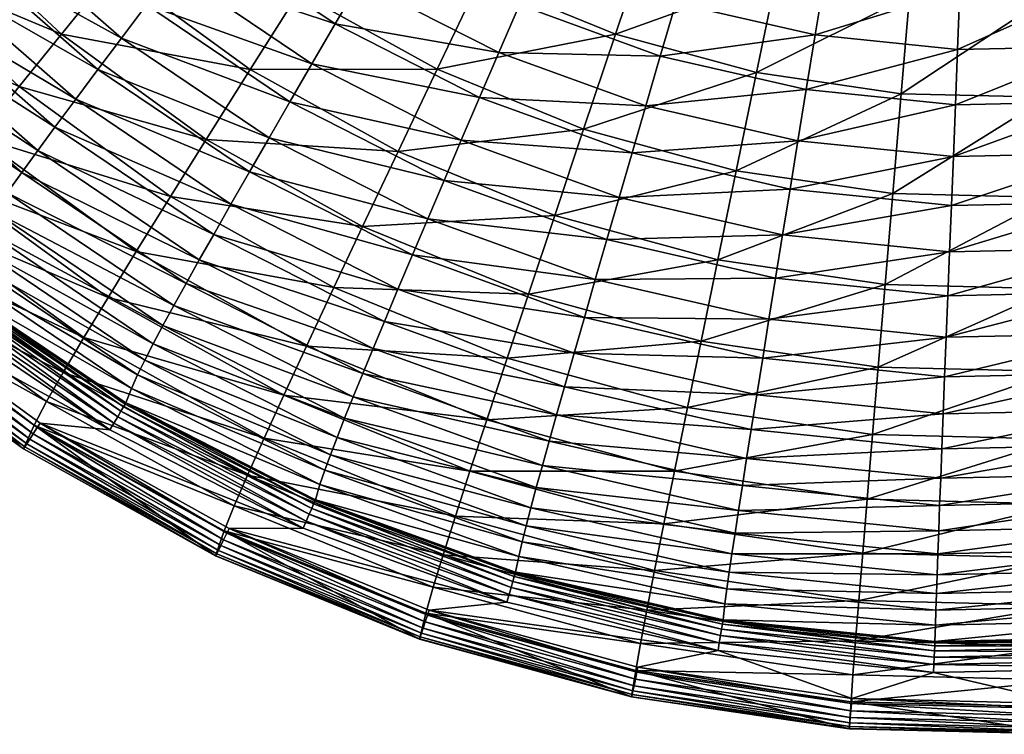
# Model space of a CAD drawing. Extents: x -0.182 to 0.135, y -0.168 to 0.
# Tile 249 of 256: x 0.044 to 0.076, y -0.146 to -0.122. Entities that reach past the tile are written whole.
import ezdxf

# ---------------------------------------------------------------- set-up
doc = ezdxf.new("R2010")
doc.units = 0
doc.layers.add('mesh', color=7, linetype='CONTINUOUS')

msp = doc.modelspace()

# ---------------------------------------------------------------- meshes
at = {"layer": 'mesh'}
mesh = msp.add_polyface(dxfattribs=at)
corners = [(0.072883, -0.121695, -0.371639), (0.07322, -0.117728, -0.373604), (0.068578, -0.121064, -0.371633), (0.072614, -0.124867, -0.369536), (0.067931, -0.12418, -0.36953), (0.077232, -0.121802, -0.37164), (0.07709, -0.117823, -0.373605), (0.077345, -0.124983, -0.369537), (0.07234, -0.128103, -0.366719), (0.081562, -0.121385, -0.371636), (0.080944, -0.117452, -0.373602), (0.07746, -0.128229, -0.36672), (0.082056, -0.124529, -0.369534), (0.082558, -0.127738, -0.366716), (0.077564, -0.131179, -0.363332), (0.083014, -0.130654, -0.363328), (0.074596, -0.11946, -0.369508), (0.074513, -0.121521, -0.368294), (0.070138, -0.121074, -0.36829), (0.07874, -0.119371, -0.369507), (0.07891, -0.121426, -0.368293), (0.082842, -0.118774, -0.369502), (0.083263, -0.120792, -0.368287), (0.069828, -0.122966, -0.366937), (0.074437, -0.123436, -0.366941), (0.079069, -0.123336, -0.36694), (0.083653, -0.122668, -0.366935), (0.069539, -0.124733, -0.365433), (0.074366, -0.125225, -0.365437), (0.079216, -0.125121, -0.365437), (0.069268, -0.126392, -0.363761), (0.074299, -0.126905, -0.363765), (0.079354, -0.126796, -0.363764), (0.084017, -0.124421, -0.36543), (0.069013, -0.127956, -0.361897), (0.074236, -0.128489, -0.361902), (0.079485, -0.128376, -0.361901), (0.084358, -0.126067, -0.363758), (0.068773, -0.129435, -0.359815), (0.074177, -0.129987, -0.35982), (0.079608, -0.12987, -0.359819), (0.08468, -0.127619, -0.361894)]
mesh.append_faces([[corners[k] for k in face] for face in [(0, 1, 2, 2), (3, 0, 4, 4), (5, 0, 3, 3), (5, 6, 0, 0), (7, 3, 8, 8), (7, 5, 3, 3), (9, 5, 7, 7), (9, 10, 5, 5), (11, 7, 8, 8), (12, 7, 11, 11), (12, 9, 7, 7), (13, 12, 11, 11), (14, 15, 13, 13), (16, 17, 18, 18), (19, 20, 17, 17), (21, 22, 20, 20), (17, 23, 18, 18), (17, 24, 23, 23), (20, 24, 17, 17), (20, 25, 24, 24), (22, 25, 20, 20), (22, 26, 25, 25), (24, 27, 23, 23), (24, 28, 27, 27), (25, 28, 24, 24), (25, 29, 28, 28), (26, 29, 25, 25), (28, 30, 27, 27), (28, 31, 30, 30), (29, 31, 28, 28), (29, 32, 31, 31), (33, 32, 29, 29), (31, 34, 30, 30), (31, 35, 34, 34), (32, 35, 31, 31), (32, 36, 35, 35), (37, 36, 32, 32), (35, 38, 34, 34), (35, 39, 38, 38), (36, 39, 35, 35), (36, 40, 39, 39), (41, 40, 36, 36)]])
mesh = msp.add_polyface(dxfattribs=at)
corners = [(0.05154, -0.124079, -0.36327), (0.047112, -0.120858, -0.363242), (0.045427, -0.122939, -0.359154), (0.053113, -0.121587, -0.366662), (0.057588, -0.124078, -0.366684), (0.058983, -0.121148, -0.369504), (0.050114, -0.126347, -0.359184), (0.056323, -0.126742, -0.363294), (0.062331, -0.126012, -0.366701), (0.054848, -0.118845, -0.369484), (0.048971, -0.118574, -0.366636), (0.055176, -0.129166, -0.359208), (0.048957, -0.128196, -0.354806), (0.061393, -0.128809, -0.363312), (0.054247, -0.131141, -0.354831), (0.060957, -0.120352, -0.366914), (0.060249, -0.121996, -0.365409), (0.055927, -0.119793, -0.36539), (0.05508, -0.121243, -0.363716), (0.059585, -0.123539, -0.363736), (0.054283, -0.122611, -0.361851), (0.049934, -0.11967, -0.361825), (0.058961, -0.124994, -0.361871), (0.049031, -0.120862, -0.35974), (0.053531, -0.123905, -0.359767), (0.058371, -0.126371, -0.359789), (0.048176, -0.121992, -0.357405), (0.052819, -0.125131, -0.357432), (0.057813, -0.127676, -0.357454), (0.047368, -0.123065, -0.354778), (0.052146, -0.126295, -0.354806), (0.057285, -0.128914, -0.354829), (0.046605, -0.124082, -0.351812), (0.051511, -0.127398, -0.351841), (0.056787, -0.130087, -0.351864), (0.045887, -0.125043, -0.34845), (0.050913, -0.128441, -0.348479), (0.050355, -0.12942, -0.344659), (0.045217, -0.125947, -0.344629), (0.056318, -0.131196, -0.348504), (0.049889, -0.130246, -0.340762), (0.044657, -0.126709, -0.340731)]
mesh.append_faces([[corners[k] for k in face] for face in [(0, 1, 2, 2), (0, 3, 1, 1), (4, 3, 0, 0), (4, 5, 3, 3), (6, 0, 2, 2), (7, 0, 6, 6), (7, 4, 0, 0), (8, 4, 7, 7), (9, 3, 5, 5), (10, 1, 3, 3), (11, 6, 12, 12), (11, 7, 6, 6), (13, 7, 11, 11), (14, 11, 12, 12), (15, 16, 17, 17), (16, 18, 17, 17), (16, 19, 18, 18), (18, 20, 21, 21), (19, 20, 18, 18), (19, 22, 20, 20), (20, 23, 21, 21), (20, 24, 23, 23), (22, 24, 20, 20), (22, 25, 24, 24), (24, 26, 23, 23), (24, 27, 26, 26), (25, 27, 24, 24), (25, 28, 27, 27), (27, 29, 26, 26), (27, 30, 29, 29), (28, 30, 27, 27), (28, 31, 30, 30), (30, 32, 29, 29), (30, 33, 32, 32), (31, 33, 30, 30), (31, 34, 33, 33), (33, 35, 32, 32), (33, 36, 35, 35), (34, 36, 33, 33), (36, 37, 38, 38), (39, 37, 36, 36), (37, 40, 41, 41)]])
mesh = msp.add_polyface(dxfattribs=at)
corners = [(0.045427, -0.122939, -0.359154), (0.041186, -0.11899, -0.359119), (0.03963, -0.12051, -0.354738), (0.047112, -0.120858, -0.363242), (0.044061, -0.124635, -0.354774), (0.03814, -0.121977, -0.349144), (0.050114, -0.126347, -0.359184), (0.042753, -0.126271, -0.349182), (0.048957, -0.128196, -0.354806), (0.041677, -0.127632, -0.342903), (0.036915, -0.123198, -0.342864), (0.04785, -0.129978, -0.349214), (0.048176, -0.121992, -0.357405), (0.047368, -0.123065, -0.354778), (0.043023, -0.119272, -0.354744), (0.042144, -0.120188, -0.351778), (0.046605, -0.124082, -0.351812), (0.041317, -0.121054, -0.348415), (0.045887, -0.125043, -0.34845), (0.040546, -0.121869, -0.344593), (0.045217, -0.125947, -0.344629), (0.050913, -0.128441, -0.348479), (0.0399, -0.122556, -0.340694), (0.044657, -0.126709, -0.340731), (0.050355, -0.12942, -0.344659), (0.039305, -0.123197, -0.336296), (0.044141, -0.127418, -0.336333), (0.049889, -0.130246, -0.340762), (0.049459, -0.131013, -0.336364), (0.038762, -0.12379, -0.331305), (0.04367, -0.128073, -0.331342), (0.038273, -0.124334, -0.325593), (0.043245, -0.128675, -0.325631), (0.037839, -0.124832, -0.318983), (0.042868, -0.129222, -0.319021), (0.037461, -0.125283, -0.311209), (0.04254, -0.129717, -0.311248), (0.042259, -0.130164, -0.301885), (0.037137, -0.125692, -0.301846), (0.042023, -0.130571, -0.290289), (0.036865, -0.126069, -0.29025), (0.036602, -0.126486, -0.272913), (0.036392, -0.126705, -0.27222), (0.036504, -0.12659, -0.272422), (0.041612, -0.131262, -0.272259), (0.036576, -0.126515, -0.272658), (0.041709, -0.131134, -0.272462), (0.041771, -0.131051, -0.272698)]
mesh.append_faces([[corners[k] for k in face] for face in [(0, 1, 2, 2), (0, 3, 1, 1), (4, 2, 5, 5), (4, 0, 2, 2), (6, 0, 4, 4), (7, 4, 5, 5), (8, 4, 7, 7), (8, 6, 4, 4), (9, 7, 10, 10), (11, 7, 9, 9), (11, 8, 7, 7), (12, 13, 14, 14), (13, 15, 14, 14), (13, 16, 15, 15), (16, 17, 15, 15), (16, 18, 17, 17), (18, 19, 17, 17), (18, 20, 19, 19), (21, 20, 18, 18), (20, 22, 19, 19), (20, 23, 22, 22), (24, 23, 20, 20), (23, 25, 22, 22), (23, 26, 25, 25), (27, 26, 23, 23), (27, 28, 26, 26), (26, 29, 25, 25), (26, 30, 29, 29), (28, 30, 26, 26), (30, 31, 29, 29), (30, 32, 31, 31), (32, 33, 31, 31), (32, 34, 33, 33), (34, 35, 33, 33), (34, 36, 35, 35), (36, 37, 38, 38), (37, 39, 40, 40), (41, 40, 39, 39), (42, 43, 44, 44), (43, 45, 46, 46), (45, 41, 47, 47)]])
mesh = msp.add_polyface(dxfattribs=at)
corners = [(0.063365, -0.122935, -0.36952), (0.058983, -0.121148, -0.369504), (0.057588, -0.124078, -0.366684), (0.064381, -0.119919, -0.371623), (0.068578, -0.121064, -0.371633), (0.062331, -0.126012, -0.366701), (0.067931, -0.12418, -0.36953), (0.072883, -0.121695, -0.371639), (0.061393, -0.128809, -0.363312), (0.056323, -0.126742, -0.363294), (0.067272, -0.12736, -0.366713), (0.072614, -0.124867, -0.369536), (0.066674, -0.13025, -0.363324), (0.07234, -0.128103, -0.366719), (0.072091, -0.131044, -0.363331), (0.070471, -0.11904, -0.369504), (0.070138, -0.121074, -0.36829), (0.06585, -0.120093, -0.368281), (0.065312, -0.121933, -0.366928), (0.060957, -0.120352, -0.366914), (0.069828, -0.122966, -0.366937), (0.060249, -0.121996, -0.365409), (0.06481, -0.123651, -0.365424), (0.069539, -0.124733, -0.365433), (0.059585, -0.123539, -0.363736), (0.064339, -0.125264, -0.363751), (0.069268, -0.126392, -0.363761), (0.058961, -0.124994, -0.361871), (0.063896, -0.126785, -0.361887), (0.069013, -0.127956, -0.361897), (0.058371, -0.126371, -0.359789), (0.063477, -0.128224, -0.359805), (0.068773, -0.129435, -0.359815), (0.057813, -0.127676, -0.357454), (0.063081, -0.129588, -0.357471), (0.068545, -0.130838, -0.357482), (0.057285, -0.128914, -0.354829), (0.062707, -0.130881, -0.354846)]
mesh.append_faces([[corners[k] for k in face] for face in [(0, 1, 2, 2), (0, 3, 1, 1), (4, 3, 0, 0), (5, 0, 2, 2), (6, 0, 5, 5), (6, 4, 0, 0), (7, 4, 6, 6), (8, 5, 9, 9), (10, 5, 8, 8), (10, 6, 5, 5), (11, 6, 10, 10), (12, 10, 8, 8), (13, 10, 12, 12), (13, 11, 10, 10), (14, 13, 12, 12), (15, 16, 17, 17), (17, 18, 19, 19), (16, 18, 17, 17), (16, 20, 18, 18), (18, 21, 19, 19), (18, 22, 21, 21), (20, 22, 18, 18), (20, 23, 22, 22), (22, 24, 21, 21), (22, 25, 24, 24), (23, 25, 22, 22), (23, 26, 25, 25), (25, 27, 24, 24), (25, 28, 27, 27), (26, 28, 25, 25), (26, 29, 28, 28), (28, 30, 27, 27), (28, 31, 30, 30), (29, 31, 28, 28), (29, 32, 31, 31), (31, 33, 30, 30), (31, 34, 33, 33), (32, 34, 31, 31), (32, 35, 34, 34), (34, 36, 33, 33), (34, 37, 36, 36)]])
mesh = msp.add_polyface(dxfattribs=at)
corners = [(0.041185, -0.13182, -0.271978), (0.03907, -0.131414, -0.271974), (0.033946, -0.126643, -0.271933), (0.046997, -0.135749, -0.272012), (0.044733, -0.135532, -0.27201), (0.03369, -0.12665, -0.298982), (0.033221, -0.127323, -0.272956), (0.038434, -0.132177, -0.272999), (0.038846, -0.13145, -0.299024), (0.044194, -0.136366, -0.273035), (0.044946, -0.13483, -0.314199), (0.039322, -0.13074, -0.314163), (0.045483, -0.133887, -0.325981), (0.044543, -0.135593, -0.29906), (0.046149, -0.132763, -0.335336), (0.040743, -0.128831, -0.335301), (0.039957, -0.129867, -0.325946), (0.034233, -0.126001, -0.314122), (0.036602, -0.126486, -0.272913), (0.042023, -0.130571, -0.290289), (0.041795, -0.131019, -0.272953), (0.038442, -0.132169, -0.272829), (0.03323, -0.127317, -0.272787), (0.038963, -0.131544, -0.27199), (0.044641, -0.135675, -0.272026), (0.033823, -0.12676, -0.271948), (0.038485, -0.132119, -0.272589), (0.044201, -0.136358, -0.272865), (0.033279, -0.127272, -0.272547), (0.038565, -0.132024, -0.272373), (0.044237, -0.136302, -0.272625), (0.03337, -0.127188, -0.272331), (0.038676, -0.131891, -0.272194), (0.044305, -0.136199, -0.272409), (0.033496, -0.127069, -0.272152), (0.038811, -0.131728, -0.272064), (0.044399, -0.136053, -0.27223), (0.03365, -0.126923, -0.272022), (0.044513, -0.135875, -0.2721), (0.036079, -0.127023, -0.271969), (0.041341, -0.131616, -0.272009), (0.035899, -0.127206, -0.271937), (0.036247, -0.126853, -0.272065), (0.041486, -0.131426, -0.272105), (0.036392, -0.126705, -0.27222), (0.041612, -0.131262, -0.272259), (0.036504, -0.12659, -0.272422), (0.041709, -0.131134, -0.272462), (0.036576, -0.126515, -0.272658), (0.041771, -0.131051, -0.272698)]
mesh.append_faces([[corners[k] for k in face] for face in [(0, 1, 2, 2), (3, 1, 0, 0), (3, 4, 1, 1), (5, 6, 7, 7), (8, 7, 9, 9), (8, 5, 7, 7), (10, 11, 8, 8), (10, 12, 11, 11), (13, 10, 8, 8), (14, 15, 16, 16), (17, 11, 16, 16), (18, 19, 20, 20), (7, 21, 9, 9), (7, 22, 21, 21), (6, 22, 7, 7), (23, 1, 24, 24), (23, 2, 1, 1), (25, 2, 23, 23), (21, 26, 27, 27), (21, 28, 26, 26), (22, 28, 21, 21), (26, 29, 30, 30), (26, 31, 29, 29), (28, 31, 26, 26), (29, 32, 33, 33), (29, 34, 32, 32), (31, 34, 29, 29), (32, 35, 36, 36), (32, 37, 35, 35), (34, 37, 32, 32), (35, 23, 38, 38), (35, 25, 23, 23), (37, 25, 35, 35), (0, 39, 40, 40), (41, 39, 0, 0), (40, 42, 43, 43), (39, 42, 40, 40), (43, 44, 45, 45), (45, 46, 47, 47), (47, 48, 49, 49), (49, 18, 20, 20)]])
mesh = msp.add_polyface(dxfattribs=at)
corners = [(0.051453, -0.137211, -0.32601), (0.045483, -0.133887, -0.325981), (0.044946, -0.13483, -0.314199), (0.044543, -0.135593, -0.29906), (0.038846, -0.13145, -0.299024), (0.044194, -0.136366, -0.273035), (0.051022, -0.138212, -0.314228), (0.046939, -0.131459, -0.342936), (0.041677, -0.127632, -0.342903), (0.040743, -0.128831, -0.335301), (0.04785, -0.129978, -0.349214), (0.046149, -0.132763, -0.335336), (0.039957, -0.129867, -0.325946), (0.039322, -0.13074, -0.314163), (0.049459, -0.131013, -0.336364), (0.049066, -0.131722, -0.331374), (0.04367, -0.128073, -0.331342), (0.043245, -0.128675, -0.325631), (0.048713, -0.132371, -0.325663), (0.042868, -0.129222, -0.319021), (0.048399, -0.132961, -0.319054), (0.04254, -0.129717, -0.311248), (0.048125, -0.133493, -0.311281), (0.042259, -0.130164, -0.301885), (0.047891, -0.133971, -0.301918), (0.042023, -0.130571, -0.290289), (0.047695, -0.134406, -0.290323), (0.041795, -0.131019, -0.272953), (0.047505, -0.134879, -0.272987), (0.044201, -0.136358, -0.272865), (0.050417, -0.139831, -0.273065), (0.038442, -0.132169, -0.272829), (0.044641, -0.135675, -0.272026), (0.03907, -0.131414, -0.271974), (0.044733, -0.135532, -0.27201), (0.038485, -0.132119, -0.272589), (0.044237, -0.136302, -0.272625), (0.038565, -0.132024, -0.272373), (0.044305, -0.136199, -0.272409), (0.038676, -0.131891, -0.272194), (0.044399, -0.136053, -0.27223), (0.038811, -0.131728, -0.272064), (0.044513, -0.135875, -0.2721), (0.038963, -0.131544, -0.27199), (0.046997, -0.135749, -0.272012), (0.041341, -0.131616, -0.272009), (0.047127, -0.135528, -0.272043), (0.041185, -0.13182, -0.271978), (0.041486, -0.131426, -0.272105), (0.047248, -0.135322, -0.272139), (0.041612, -0.131262, -0.272259), (0.047353, -0.135143, -0.272293), (0.041709, -0.131134, -0.272462), (0.047434, -0.135004, -0.272495), (0.041771, -0.131051, -0.272698), (0.047485, -0.134914, -0.272732)]
mesh.append_faces([[corners[k] for k in face] for face in [(0, 1, 2, 2), (3, 4, 5, 5), (6, 2, 3, 3), (7, 8, 9, 9), (7, 10, 8, 8), (11, 7, 9, 9), (12, 1, 11, 11), (12, 13, 1, 1), (14, 15, 16, 16), (15, 17, 16, 16), (15, 18, 17, 17), (18, 19, 17, 17), (18, 20, 19, 19), (20, 21, 19, 19), (20, 22, 21, 21), (22, 23, 21, 21), (22, 24, 23, 23), (24, 25, 23, 23), (24, 26, 25, 25), (27, 26, 28, 28), (27, 25, 26, 26), (5, 29, 30, 30), (5, 31, 29, 29), (32, 33, 34, 34), (29, 35, 36, 36), (36, 37, 38, 38), (38, 39, 40, 40), (40, 41, 42, 42), (42, 43, 32, 32), (44, 45, 46, 46), (47, 45, 44, 44), (46, 48, 49, 49), (45, 48, 46, 46), (49, 50, 51, 51), (48, 50, 49, 49), (51, 52, 53, 53), (50, 52, 51, 51), (53, 54, 55, 55), (52, 54, 53, 53), (55, 27, 28, 28), (54, 27, 55, 55)]])
mesh = msp.add_polyface(dxfattribs=at)
corners = [(0.077736, -0.136048, -0.354874), (0.071683, -0.135898, -0.354873), (0.071508, -0.137996, -0.349284), (0.077659, -0.133862, -0.359249), (0.083427, -0.133306, -0.359244), (0.083014, -0.130654, -0.363328), (0.077809, -0.138152, -0.349285), (0.083762, -0.135467, -0.354869), (0.07746, -0.128229, -0.36672), (0.07234, -0.128103, -0.366719), (0.072091, -0.131044, -0.363331), (0.077564, -0.131179, -0.363332), (0.071866, -0.133719, -0.359248), (0.082558, -0.127738, -0.366716), (0.065693, -0.13502, -0.354865), (0.084082, -0.137547, -0.34928), (0.074177, -0.129987, -0.35982), (0.068545, -0.130838, -0.357482), (0.068773, -0.129435, -0.359815), (0.07412, -0.131407, -0.357487), (0.079608, -0.12987, -0.359819), (0.079724, -0.131286, -0.357486), (0.084983, -0.129087, -0.359812), (0.074067, -0.132753, -0.354862), (0.068329, -0.132168, -0.354857), (0.079834, -0.132629, -0.354861), (0.08527, -0.130478, -0.357479), (0.074017, -0.134029, -0.351899), (0.068126, -0.133427, -0.351894), (0.079938, -0.133901, -0.351898), (0.085541, -0.131797, -0.354854), (0.07397, -0.135234, -0.348539), (0.067935, -0.134618, -0.348533), (0.080035, -0.135103, -0.348538), (0.073926, -0.136364, -0.34472), (0.067756, -0.135735, -0.344715), (0.080126, -0.136231, -0.344719), (0.073889, -0.137316, -0.340823), (0.067607, -0.136675, -0.340818), (0.080203, -0.13718, -0.340822), (0.073855, -0.1382, -0.336427), (0.067469, -0.137548, -0.336422), (0.080273, -0.138062, -0.336426)]
mesh.append_faces([[corners[k] for k in face] for face in [(0, 1, 2, 2), (0, 3, 1, 1), (4, 3, 0, 0), (4, 5, 3, 3), (6, 0, 2, 2), (7, 0, 6, 6), (7, 4, 0, 0), (8, 9, 10, 10), (11, 10, 12, 12), (11, 8, 10, 10), (13, 8, 11, 11), (11, 3, 5, 5), (12, 3, 11, 11), (12, 1, 3, 3), (14, 1, 12, 12), (15, 7, 6, 6), (16, 17, 18, 18), (16, 19, 17, 17), (20, 19, 16, 16), (20, 21, 19, 19), (22, 21, 20, 20), (19, 23, 24, 24), (21, 23, 19, 19), (21, 25, 23, 23), (26, 25, 21, 21), (23, 27, 28, 28), (25, 27, 23, 23), (25, 29, 27, 27), (30, 29, 25, 25), (27, 31, 32, 32), (29, 31, 27, 27), (29, 33, 31, 31), (31, 34, 35, 35), (33, 34, 31, 31), (33, 36, 34, 34), (34, 37, 38, 38), (36, 37, 34, 34), (36, 39, 37, 37), (37, 40, 41, 41), (39, 40, 37, 37), (39, 42, 40, 40)]])
mesh = msp.add_polyface(dxfattribs=at)
corners = [(0.051453, -0.137211, -0.32601), (0.051989, -0.136014, -0.335364), (0.045483, -0.133887, -0.325981), (0.054247, -0.131141, -0.354831), (0.048957, -0.128196, -0.354806), (0.04785, -0.129978, -0.349214), (0.060542, -0.131354, -0.359227), (0.055176, -0.129166, -0.359208), (0.061393, -0.128809, -0.363312), (0.053357, -0.133044, -0.349241), (0.046939, -0.131459, -0.342936), (0.059853, -0.133427, -0.354851), (0.052624, -0.134624, -0.342964), (0.046149, -0.132763, -0.335336), (0.059192, -0.135423, -0.349262), (0.058649, -0.137081, -0.342985), (0.062707, -0.130881, -0.354846), (0.056787, -0.130087, -0.351864), (0.057285, -0.128914, -0.354829), (0.056318, -0.131196, -0.348504), (0.050913, -0.128441, -0.348479), (0.062354, -0.132107, -0.351882), (0.055881, -0.132236, -0.344684), (0.050355, -0.12942, -0.344659), (0.062021, -0.133265, -0.348522), (0.049889, -0.130246, -0.340762), (0.055515, -0.133113, -0.340787), (0.061711, -0.134352, -0.344702), (0.049459, -0.131013, -0.336364), (0.055178, -0.133928, -0.33639), (0.061451, -0.135267, -0.340805), (0.061212, -0.136117, -0.336409), (0.049066, -0.131722, -0.331374), (0.05487, -0.134679, -0.3314), (0.060994, -0.136901, -0.331419), (0.048713, -0.132371, -0.325663), (0.054593, -0.135368, -0.325689), (0.048399, -0.132961, -0.319054), (0.054347, -0.135992, -0.31908), (0.048125, -0.133493, -0.311281), (0.054132, -0.136554, -0.311308), (0.047891, -0.133971, -0.301918), (0.053949, -0.137058, -0.301945), (0.047695, -0.134406, -0.290323)]
mesh.append_faces([[corners[k] for k in face] for face in [(0, 1, 2, 2), (3, 4, 5, 5), (6, 7, 3, 3), (6, 8, 7, 7), (9, 5, 10, 10), (9, 3, 5, 5), (11, 3, 9, 9), (11, 6, 3, 3), (12, 10, 13, 13), (12, 9, 10, 10), (14, 9, 12, 12), (14, 11, 9, 9), (12, 15, 14, 14), (13, 1, 12, 12), (13, 2, 1, 1), (16, 17, 18, 18), (17, 19, 20, 20), (21, 19, 17, 17), (19, 22, 23, 23), (24, 22, 19, 19), (22, 25, 23, 23), (22, 26, 25, 25), (27, 26, 22, 22), (26, 28, 25, 25), (26, 29, 28, 28), (30, 29, 26, 26), (30, 31, 29, 29), (29, 32, 28, 28), (29, 33, 32, 32), (31, 33, 29, 29), (31, 34, 33, 33), (33, 35, 32, 32), (33, 36, 35, 35), (34, 36, 33, 33), (36, 37, 35, 35), (36, 38, 37, 37), (38, 39, 37, 37), (38, 40, 39, 39), (40, 41, 39, 39), (40, 42, 41, 41), (42, 43, 41, 41)]])
mesh = msp.add_polyface(dxfattribs=at)
corners = [(0.064927, -0.138793, -0.343), (0.065273, -0.137082, -0.349276), (0.058649, -0.137081, -0.342985), (0.071508, -0.137996, -0.349284), (0.071683, -0.135898, -0.354873), (0.066674, -0.13025, -0.363324), (0.061393, -0.128809, -0.363312), (0.060542, -0.131354, -0.359227), (0.066133, -0.132879, -0.359241), (0.059853, -0.133427, -0.354851), (0.072091, -0.131044, -0.363331), (0.065693, -0.13502, -0.354865), (0.059192, -0.135423, -0.349262), (0.071866, -0.133719, -0.359248), (0.068545, -0.130838, -0.357482), (0.062707, -0.130881, -0.354846), (0.063081, -0.129588, -0.357471), (0.068329, -0.132168, -0.354857), (0.07412, -0.131407, -0.357487), (0.062354, -0.132107, -0.351882), (0.056787, -0.130087, -0.351864), (0.068126, -0.133427, -0.351894), (0.074067, -0.132753, -0.354862), (0.062021, -0.133265, -0.348522), (0.056318, -0.131196, -0.348504), (0.067935, -0.134618, -0.348533), (0.074017, -0.134029, -0.351899), (0.061711, -0.134352, -0.344702), (0.055881, -0.132236, -0.344684), (0.067756, -0.135735, -0.344715), (0.07397, -0.135234, -0.348539), (0.061451, -0.135267, -0.340805), (0.055515, -0.133113, -0.340787), (0.067607, -0.136675, -0.340818), (0.073926, -0.136364, -0.34472), (0.061212, -0.136117, -0.336409), (0.067469, -0.137548, -0.336422), (0.073889, -0.137316, -0.340823), (0.060994, -0.136901, -0.331419), (0.067344, -0.138354, -0.331432), (0.073855, -0.1382, -0.336427), (0.060797, -0.137619, -0.325709), (0.067231, -0.139091, -0.325722), (0.060622, -0.138269, -0.3191)]
mesh.append_faces([[corners[k] for k in face] for face in [(0, 1, 2, 2), (3, 1, 0, 0), (3, 4, 1, 1), (5, 6, 7, 7), (8, 7, 9, 9), (8, 5, 7, 7), (10, 5, 8, 8), (11, 9, 12, 12), (11, 8, 9, 9), (13, 8, 11, 11), (13, 10, 8, 8), (11, 1, 4, 4), (12, 1, 11, 11), (12, 2, 1, 1), (14, 15, 16, 16), (14, 17, 15, 15), (18, 17, 14, 14), (15, 19, 20, 20), (17, 19, 15, 15), (17, 21, 19, 19), (22, 21, 17, 17), (19, 23, 24, 24), (21, 23, 19, 19), (21, 25, 23, 23), (26, 25, 21, 21), (23, 27, 28, 28), (25, 27, 23, 23), (25, 29, 27, 27), (30, 29, 25, 25), (27, 31, 32, 32), (29, 31, 27, 27), (29, 33, 31, 31), (34, 33, 29, 29), (33, 35, 31, 31), (33, 36, 35, 35), (37, 36, 33, 33), (36, 38, 35, 35), (36, 39, 38, 38), (40, 39, 36, 36), (39, 41, 38, 38), (42, 43, 41, 41)]])
mesh = msp.add_polyface(dxfattribs=at)
corners = [(0.053248, -0.138934, -0.27204), (0.044733, -0.135532, -0.27201), (0.046997, -0.135749, -0.272012), (0.05085, -0.138938, -0.27204), (0.044543, -0.135593, -0.29906), (0.044194, -0.136366, -0.273035), (0.050417, -0.139831, -0.273065), (0.058178, -0.138538, -0.335386), (0.051989, -0.136014, -0.335364), (0.051453, -0.137211, -0.32601), (0.051022, -0.138212, -0.314228), (0.044946, -0.13483, -0.314199), (0.057781, -0.139791, -0.326033), (0.050698, -0.13902, -0.29909), (0.057461, -0.140838, -0.314251), (0.057013, -0.14252, -0.273089), (0.053949, -0.137058, -0.301945), (0.053795, -0.137514, -0.29035), (0.047695, -0.134406, -0.290323), (0.047505, -0.134879, -0.272987), (0.053646, -0.138009, -0.273014), (0.050422, -0.139822, -0.272896), (0.044201, -0.136358, -0.272865), (0.050777, -0.139091, -0.272056), (0.044641, -0.135675, -0.272026), (0.050452, -0.139762, -0.272656), (0.057016, -0.14251, -0.272919), (0.044237, -0.136302, -0.272625), (0.050506, -0.139651, -0.272439), (0.057038, -0.142448, -0.272679), (0.044305, -0.136199, -0.272409), (0.044399, -0.136053, -0.27223), (0.050582, -0.139496, -0.272261), (0.044513, -0.135875, -0.2721), (0.050674, -0.139305, -0.27213), (0.047127, -0.135528, -0.272043), (0.053349, -0.138699, -0.272071), (0.047248, -0.135322, -0.272139), (0.053445, -0.138479, -0.272167), (0.047353, -0.135143, -0.272293), (0.053527, -0.138289, -0.272321), (0.047434, -0.135004, -0.272495), (0.05359, -0.138141, -0.272523), (0.047485, -0.134914, -0.272732), (0.053631, -0.138046, -0.272759)]
mesh.append_faces([[corners[k] for k in face] for face in [(0, 1, 2, 2), (0, 3, 1, 1), (4, 5, 6, 6), (7, 8, 9, 9), (10, 9, 11, 11), (12, 9, 10, 10), (13, 4, 6, 6), (13, 10, 4, 4), (14, 10, 13, 13), (6, 15, 13, 13), (16, 17, 18, 18), (19, 17, 20, 20), (19, 18, 17, 17), (6, 21, 15, 15), (6, 22, 21, 21), (23, 1, 3, 3), (24, 1, 23, 23), (21, 25, 26, 26), (21, 27, 25, 25), (22, 27, 21, 21), (25, 28, 29, 29), (25, 30, 28, 28), (27, 30, 25, 25), (28, 31, 32, 32), (30, 31, 28, 28), (32, 33, 34, 34), (31, 33, 32, 32), (34, 24, 23, 23), (33, 24, 34, 34), (0, 35, 36, 36), (2, 35, 0, 0), (36, 37, 38, 38), (35, 37, 36, 36), (38, 39, 40, 40), (37, 39, 38, 38), (40, 41, 42, 42), (39, 41, 40, 40), (42, 43, 44, 44), (41, 43, 42, 42), (44, 19, 20, 20), (43, 19, 44, 44)]])
mesh = msp.add_polyface(dxfattribs=at)
corners = [(0.059842, -0.141327, -0.272061), (0.05085, -0.138938, -0.27204), (0.053248, -0.138934, -0.27204), (0.057334, -0.141582, -0.272063), (0.058178, -0.138538, -0.335386), (0.058649, -0.137081, -0.342985), (0.051989, -0.136014, -0.335364), (0.057781, -0.139791, -0.326033), (0.051453, -0.137211, -0.32601), (0.052624, -0.134624, -0.342964), (0.057461, -0.140838, -0.314251), (0.051022, -0.138212, -0.314228), (0.050698, -0.13902, -0.29909), (0.05722, -0.14168, -0.299113), (0.057013, -0.14252, -0.273089), (0.060994, -0.136901, -0.331419), (0.060797, -0.137619, -0.325709), (0.054593, -0.135368, -0.325689), (0.054347, -0.135992, -0.31908), (0.060622, -0.138269, -0.3191), (0.054132, -0.136554, -0.311308), (0.06047, -0.138854, -0.311328), (0.053949, -0.137058, -0.301945), (0.06034, -0.139378, -0.301965), (0.053795, -0.137514, -0.29035), (0.060231, -0.13985, -0.29037), (0.053646, -0.138009, -0.273014), (0.050422, -0.139822, -0.272896), (0.057016, -0.14251, -0.272919), (0.057279, -0.141742, -0.272079), (0.050777, -0.139091, -0.272056), (0.050452, -0.139762, -0.272656), (0.057038, -0.142448, -0.272679), (0.050506, -0.139651, -0.272439), (0.057078, -0.142331, -0.272463), (0.050582, -0.139496, -0.272261), (0.057134, -0.142168, -0.272284), (0.050674, -0.139305, -0.27213), (0.057203, -0.141967, -0.272153), (0.053349, -0.138699, -0.272071), (0.059915, -0.141082, -0.272092), (0.053445, -0.138479, -0.272167), (0.059982, -0.140851, -0.272188), (0.053527, -0.138289, -0.272321), (0.060041, -0.140653, -0.272341), (0.05359, -0.138141, -0.272523), (0.060086, -0.140498, -0.272543), (0.053631, -0.138046, -0.272759), (0.060114, -0.140398, -0.27278), (0.060125, -0.14036, -0.273035)]
mesh.append_faces([[corners[k] for k in face] for face in [(0, 1, 2, 2), (0, 3, 1, 1), (4, 5, 6, 6), (7, 4, 8, 8), (9, 6, 5, 5), (10, 7, 11, 11), (12, 13, 10, 10), (12, 14, 13, 13), (15, 16, 17, 17), (16, 18, 17, 17), (16, 19, 18, 18), (19, 20, 18, 18), (19, 21, 20, 20), (21, 22, 20, 20), (21, 23, 22, 22), (23, 24, 22, 22), (23, 25, 24, 24), (26, 24, 25, 25), (14, 27, 28, 28), (29, 1, 3, 3), (30, 1, 29, 29), (28, 31, 32, 32), (32, 33, 34, 34), (34, 35, 36, 36), (33, 35, 34, 34), (36, 37, 38, 38), (35, 37, 36, 36), (38, 30, 29, 29), (37, 30, 38, 38), (0, 39, 40, 40), (2, 39, 0, 0), (40, 41, 42, 42), (39, 41, 40, 40), (42, 43, 44, 44), (41, 43, 42, 42), (44, 45, 46, 46), (43, 45, 44, 44), (46, 47, 48, 48), (45, 47, 46, 46), (48, 26, 49, 49), (47, 26, 48, 48)]])
mesh = msp.add_polyface(dxfattribs=at)
corners = [(0.066682, -0.142892, -0.272074), (0.064088, -0.143425, -0.272079), (0.057334, -0.141582, -0.272063), (0.059842, -0.141327, -0.272061), (0.05722, -0.14168, -0.299113), (0.057013, -0.14252, -0.273089), (0.063884, -0.144395, -0.273105), (0.064927, -0.138793, -0.343), (0.058649, -0.137081, -0.342985), (0.058178, -0.138538, -0.335386), (0.064626, -0.140297, -0.335401), (0.057781, -0.139791, -0.326033), (0.064016, -0.143534, -0.299129), (0.06417, -0.142668, -0.314267), (0.064373, -0.14159, -0.326049), (0.057461, -0.140838, -0.314251), (0.067231, -0.139091, -0.325722), (0.06713, -0.139758, -0.319113), (0.060622, -0.138269, -0.3191), (0.06047, -0.138854, -0.311328), (0.067043, -0.140357, -0.311341), (0.06034, -0.139378, -0.301965), (0.066968, -0.140894, -0.301978), (0.060231, -0.13985, -0.29037), (0.066905, -0.141376, -0.290384), (0.060125, -0.14036, -0.273035), (0.053646, -0.138009, -0.273014), (0.057016, -0.14251, -0.272919), (0.063886, -0.144385, -0.272935), (0.064054, -0.14359, -0.272095), (0.057279, -0.141742, -0.272079), (0.057038, -0.142448, -0.272679), (0.0639, -0.14432, -0.272695), (0.057078, -0.142331, -0.272463), (0.063926, -0.1442, -0.272479), (0.057134, -0.142168, -0.272284), (0.063962, -0.14403, -0.2723), (0.057203, -0.141967, -0.272153), (0.064005, -0.143823, -0.272169), (0.059915, -0.141082, -0.272092), (0.059982, -0.140851, -0.272188), (0.066723, -0.142639, -0.272105), (0.060041, -0.140653, -0.272341), (0.066762, -0.142402, -0.272201), (0.060086, -0.140498, -0.272543), (0.066795, -0.142198, -0.272355), (0.060114, -0.140398, -0.27278), (0.066821, -0.142039, -0.272557), (0.066838, -0.141936, -0.272793)]
mesh.append_faces([[corners[k] for k in face] for face in [(0, 1, 2, 2), (0, 2, 3, 3), (4, 5, 6, 6), (7, 8, 9, 9), (10, 9, 11, 11), (10, 7, 9, 9), (12, 4, 6, 6), (12, 13, 4, 4), (14, 11, 15, 15), (14, 10, 11, 11), (15, 13, 14, 14), (15, 4, 13, 13), (16, 17, 18, 18), (17, 19, 18, 18), (17, 20, 19, 19), (20, 21, 19, 19), (20, 22, 21, 21), (22, 23, 21, 21), (22, 24, 23, 23), (25, 23, 24, 24), (26, 23, 25, 25), (6, 27, 28, 28), (5, 27, 6, 6), (29, 2, 1, 1), (30, 2, 29, 29), (28, 31, 32, 32), (27, 31, 28, 28), (32, 33, 34, 34), (31, 33, 32, 32), (34, 35, 36, 36), (33, 35, 34, 34), (36, 37, 38, 38), (35, 37, 36, 36), (38, 30, 29, 29), (37, 30, 38, 38), (3, 39, 0, 0), (39, 40, 41, 41), (40, 42, 43, 43), (42, 44, 45, 45), (44, 46, 47, 47), (46, 25, 48, 48)]])
mesh = msp.add_polyface(dxfattribs=at)
corners = [(0.066682, -0.142892, -0.272074), (0.071016, -0.14444, -0.272088), (0.064088, -0.143425, -0.272079), (0.073661, -0.143604, -0.272081), (0.064016, -0.143534, -0.299129), (0.063884, -0.144395, -0.273105), (0.070931, -0.145427, -0.273114), (0.071365, -0.139737, -0.343008), (0.064927, -0.138793, -0.343), (0.064626, -0.140297, -0.335401), (0.071508, -0.137996, -0.349284), (0.07105, -0.143677, -0.314276), (0.06417, -0.142668, -0.314267), (0.071135, -0.142581, -0.326057), (0.070986, -0.144555, -0.299138), (0.07124, -0.141267, -0.33541), (0.064373, -0.14159, -0.326049), (0.067344, -0.138354, -0.331432), (0.067231, -0.139091, -0.325722), (0.060797, -0.137619, -0.325709), (0.073824, -0.139015, -0.331437), (0.073796, -0.139761, -0.325728), (0.06713, -0.139758, -0.319113), (0.073772, -0.140436, -0.319119), (0.067043, -0.140357, -0.311341), (0.07375, -0.141042, -0.311347), (0.066968, -0.140894, -0.301978), (0.073732, -0.141584, -0.301985), (0.066905, -0.141376, -0.290384), (0.060125, -0.14036, -0.273035), (0.066844, -0.141897, -0.273048), (0.063886, -0.144385, -0.272935), (0.070932, -0.145417, -0.272944), (0.071002, -0.144609, -0.272104), (0.064054, -0.14359, -0.272095), (0.0639, -0.14432, -0.272695), (0.070938, -0.145352, -0.272704), (0.063926, -0.1442, -0.272479), (0.070949, -0.145229, -0.272488), (0.063962, -0.14403, -0.2723), (0.070963, -0.145057, -0.272309), (0.064005, -0.143823, -0.272169), (0.070982, -0.144845, -0.272178), (0.066723, -0.142639, -0.272105), (0.059915, -0.141082, -0.272092), (0.059982, -0.140851, -0.272188), (0.066762, -0.142402, -0.272201), (0.060041, -0.140653, -0.272341), (0.066795, -0.142198, -0.272355), (0.060086, -0.140498, -0.272543), (0.066821, -0.142039, -0.272557), (0.060114, -0.140398, -0.27278), (0.066838, -0.141936, -0.272793)]
mesh.append_faces([[corners[k] for k in face] for face in [(0, 1, 2, 2), (3, 1, 0, 0), (4, 5, 6, 6), (7, 8, 9, 9), (7, 10, 8, 8), (11, 12, 4, 4), (11, 13, 12, 12), (14, 4, 6, 6), (14, 11, 4, 4), (15, 9, 16, 16), (15, 7, 9, 9), (16, 13, 15, 15), (16, 12, 13, 13), (17, 18, 19, 19), (20, 18, 17, 17), (21, 22, 18, 18), (23, 24, 22, 22), (25, 26, 24, 24), (27, 28, 26, 26), (29, 28, 30, 30), (6, 31, 32, 32), (5, 31, 6, 6), (33, 2, 1, 1), (34, 2, 33, 33), (32, 35, 36, 36), (31, 35, 32, 32), (36, 37, 38, 38), (35, 37, 36, 36), (38, 39, 40, 40), (37, 39, 38, 38), (40, 41, 42, 42), (39, 41, 40, 40), (42, 34, 33, 33), (41, 34, 42, 42), (0, 43, 3, 3), (0, 44, 43, 43), (43, 45, 46, 46), (46, 47, 48, 48), (48, 49, 50, 50), (50, 51, 52, 52), (52, 29, 30, 30)]])
mesh = msp.add_polyface(dxfattribs=at)
corners = [(0.080675, -0.143453, -0.272079), (0.078016, -0.144613, -0.272089), (0.073661, -0.143604, -0.272081), (0.084985, -0.143941, -0.272083), (0.084575, -0.14079, -0.335406), (0.077922, -0.141432, -0.335411), (0.077966, -0.142749, -0.326059), (0.084346, -0.139273, -0.343004), (0.084768, -0.142093, -0.326053), (0.078002, -0.143849, -0.314277), (0.084082, -0.137547, -0.34928), (0.077809, -0.138152, -0.349285), (0.077869, -0.139898, -0.34301), (0.07124, -0.141267, -0.33541), (0.078028, -0.144729, -0.29914), (0.070986, -0.144555, -0.299138), (0.078052, -0.145603, -0.273116), (0.084923, -0.143181, -0.314272), (0.085141, -0.14492, -0.27311), (0.080273, -0.138062, -0.336426), (0.073824, -0.139015, -0.331437), (0.073855, -0.1382, -0.336427), (0.080337, -0.138875, -0.331436), (0.073796, -0.139761, -0.325728), (0.080395, -0.139619, -0.325726), (0.080446, -0.140292, -0.319118), (0.073772, -0.140436, -0.319119), (0.080491, -0.140897, -0.311346), (0.07375, -0.141042, -0.311347), (0.080529, -0.141438, -0.301983), (0.073732, -0.141584, -0.301985), (0.080561, -0.141924, -0.290388), (0.073716, -0.142071, -0.29039), (0.073701, -0.142597, -0.273054), (0.080592, -0.142448, -0.273053), (0.070932, -0.145417, -0.272944), (0.078051, -0.145593, -0.272946), (0.078022, -0.144782, -0.272105), (0.071016, -0.14444, -0.272088), (0.070938, -0.145352, -0.272704), (0.078049, -0.145527, -0.272706), (0.070949, -0.145229, -0.272488), (0.078044, -0.145404, -0.27249), (0.070963, -0.145057, -0.272309), (0.078038, -0.145231, -0.272311), (0.070982, -0.144845, -0.272178), (0.07803, -0.14502, -0.27218), (0.071002, -0.144609, -0.272104), (0.073671, -0.143348, -0.272112), (0.080654, -0.143198, -0.27211), (0.073681, -0.143108, -0.272207), (0.080634, -0.142959, -0.272206), (0.073689, -0.142901, -0.272361), (0.080617, -0.142752, -0.27236), (0.073696, -0.14274, -0.272563), (0.080604, -0.142592, -0.272562), (0.0737, -0.142637, -0.272799), (0.080595, -0.142488, -0.272798)]
mesh.append_faces([[corners[k] for k in face] for face in [(0, 1, 2, 2), (0, 3, 1, 1), (4, 5, 6, 6), (4, 7, 5, 5), (8, 6, 9, 9), (8, 4, 6, 6), (10, 11, 12, 12), (12, 5, 7, 7), (13, 5, 12, 12), (14, 15, 16, 16), (17, 9, 14, 14), (16, 18, 14, 14), (19, 20, 21, 21), (19, 22, 20, 20), (22, 23, 20, 20), (22, 24, 23, 23), (24, 25, 26, 26), (25, 27, 28, 28), (27, 29, 30, 30), (29, 31, 32, 32), (33, 31, 34, 34), (33, 32, 31, 31), (16, 35, 36, 36), (37, 38, 1, 1), (36, 39, 40, 40), (40, 41, 42, 42), (42, 43, 44, 44), (44, 45, 46, 46), (46, 47, 37, 37), (0, 48, 49, 49), (2, 48, 0, 0), (49, 50, 51, 51), (48, 50, 49, 49), (51, 52, 53, 53), (50, 52, 51, 51), (53, 54, 55, 55), (52, 54, 53, 53), (55, 56, 57, 57), (54, 56, 55, 55), (57, 33, 34, 34), (56, 33, 57, 57)]])
mesh = msp.add_polyface(dxfattribs=at)
corners = [(0.073661, -0.143604, -0.272081), (0.078016, -0.144613, -0.272089), (0.071016, -0.14444, -0.272088), (0.070986, -0.144555, -0.299138), (0.070931, -0.145427, -0.273114), (0.078052, -0.145603, -0.273116), (0.077809, -0.138152, -0.349285), (0.071508, -0.137996, -0.349284), (0.071365, -0.139737, -0.343008), (0.077966, -0.142749, -0.326059), (0.071135, -0.142581, -0.326057), (0.07105, -0.143677, -0.314276), (0.077922, -0.141432, -0.335411), (0.078002, -0.143849, -0.314277), (0.077869, -0.139898, -0.34301), (0.07124, -0.141267, -0.33541), (0.078028, -0.144729, -0.29914), (0.073855, -0.1382, -0.336427), (0.073824, -0.139015, -0.331437), (0.067344, -0.138354, -0.331432), (0.073796, -0.139761, -0.325728), (0.067231, -0.139091, -0.325722), (0.073772, -0.140436, -0.319119), (0.06713, -0.139758, -0.319113), (0.080395, -0.139619, -0.325726), (0.07375, -0.141042, -0.311347), (0.067043, -0.140357, -0.311341), (0.080446, -0.140292, -0.319118), (0.073732, -0.141584, -0.301985), (0.066968, -0.140894, -0.301978), (0.080491, -0.140897, -0.311346), (0.073716, -0.142071, -0.29039), (0.066905, -0.141376, -0.290384), (0.080529, -0.141438, -0.301983), (0.066844, -0.141897, -0.273048), (0.073701, -0.142597, -0.273054), (0.070932, -0.145417, -0.272944), (0.071002, -0.144609, -0.272104), (0.078022, -0.144782, -0.272105), (0.070938, -0.145352, -0.272704), (0.078051, -0.145593, -0.272946), (0.070949, -0.145229, -0.272488), (0.078049, -0.145527, -0.272706), (0.070963, -0.145057, -0.272309), (0.078044, -0.145404, -0.27249), (0.070982, -0.144845, -0.272178), (0.078038, -0.145231, -0.272311), (0.07803, -0.14502, -0.27218), (0.066723, -0.142639, -0.272105), (0.073671, -0.143348, -0.272112), (0.066762, -0.142402, -0.272201), (0.073681, -0.143108, -0.272207), (0.066795, -0.142198, -0.272355), (0.073689, -0.142901, -0.272361), (0.066821, -0.142039, -0.272557), (0.073696, -0.14274, -0.272563), (0.066838, -0.141936, -0.272793), (0.0737, -0.142637, -0.272799)]
mesh.append_faces([[corners[k] for k in face] for face in [(0, 1, 2, 2), (3, 4, 5, 5), (6, 7, 8, 8), (9, 10, 11, 11), (9, 12, 10, 10), (13, 11, 3, 3), (13, 9, 11, 11), (14, 8, 15, 15), (14, 6, 8, 8), (15, 10, 12, 12), (16, 13, 3, 3), (17, 18, 19, 19), (18, 20, 21, 21), (20, 22, 23, 23), (24, 22, 20, 20), (22, 25, 26, 26), (27, 25, 22, 22), (25, 28, 29, 29), (30, 28, 25, 25), (28, 31, 32, 32), (33, 31, 28, 28), (34, 31, 35, 35), (34, 32, 31, 31), (4, 36, 5, 5), (37, 2, 38, 38), (36, 39, 40, 40), (39, 41, 42, 42), (41, 43, 44, 44), (43, 45, 46, 46), (45, 37, 47, 47), (0, 48, 49, 49), (49, 50, 51, 51), (48, 50, 49, 49), (51, 52, 53, 53), (50, 52, 51, 51), (53, 54, 55, 55), (52, 54, 53, 53), (55, 56, 57, 57), (54, 56, 55, 55), (57, 34, 35, 35), (56, 34, 57, 57)]])

doc.saveas('drawing.dxf')
